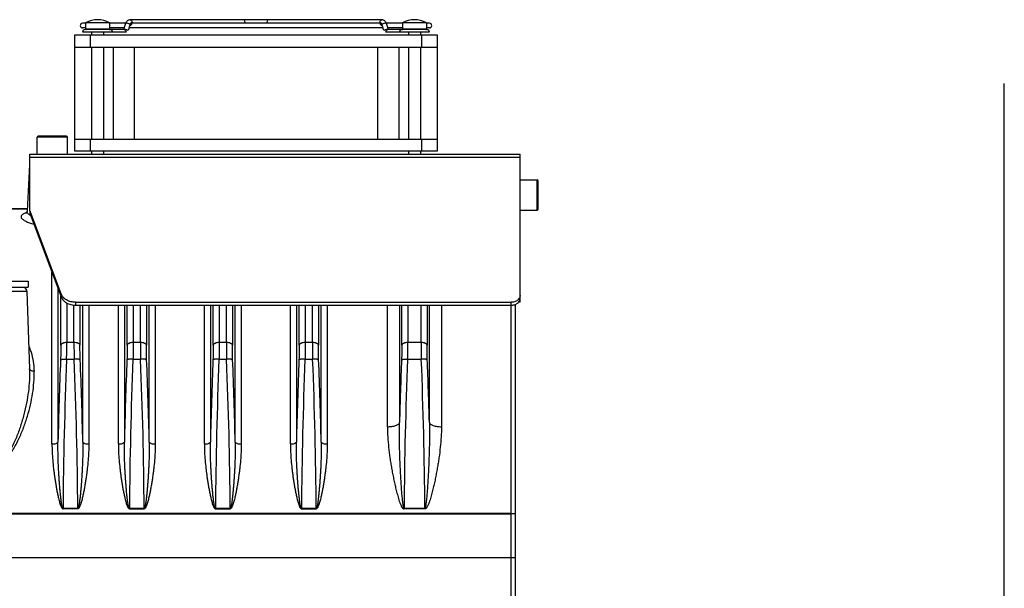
# Model space of a CAD drawing. Extents: x -849 to 1181, y 8 to 1248.
# Tile 35 of 35: x 855 to 1181, y 666 to 854. Entities that reach past the tile are written whole.
import ezdxf

# ---------------------------------------------------------------- set-up
doc = ezdxf.new("R2010")
doc.units = 0
doc.header["$LTSCALE"] = 65.395
doc.layers.get('0').update_dxf_attribs({"linetype": 'CONTINUOUS'})

msp = doc.modelspace()

# ---------------------------------------------------------------- linework, layer by layer
at = {"color": 6, "linetype": 'CONTINUOUS'}
for p, q in [((876.55, 852.89), (875.55, 852.89)), ((876.55, 853.09), (876.55, 851.04)), ((884.55, 853.09), (876.55, 853.09)), ((884.55, 853.09), (884.55, 851.04)), ((889.85, 852.89), (884.55, 852.89)), ((889.83, 852.85), (889.17, 850.84)), ((974.77, 854.04), (891.33, 854.04)), ((974.16, 852.89), (891.94, 852.89)), ((981.55, 852.89), (976.25, 852.89)), ((976.93, 850.84), (976.26, 852.85)), ((989.55, 853.09), (981.55, 853.09)), ((981.55, 853.09), (981.55, 851.04)), ((989.55, 853.09), (989.55, 851.04)), ((990.55, 852.89), (989.55, 852.89)), ((873.05, 810.54), (873.05, 849.04)), ((873.05, 849.04), (993.05, 849.04)), ((876.55, 851.39), (875.55, 851.39)), ((884.65, 850.84), (876.45, 850.84)), ((878.55, 849.94), (878.55, 849.04)), ((882.55, 849.94), (882.55, 849.04)), ((889.35, 851.39), (884.55, 851.39)), ((889.37, 850.84), (884.65, 850.84)), ((975.16, 851.39), (890.94, 851.39)), ((981.45, 850.84), (976.73, 850.84)), ((981.55, 851.39), (976.75, 851.39)), ((989.64, 850.84), (981.45, 850.84)), ((983.55, 849.94), (983.55, 849.04)), ((987.55, 849.94), (987.55, 849.04)), ((990.55, 851.39), (989.55, 851.39)), ((993.05, 849.04), (993.05, 810.54)), ((873.05, 845.04), (993.05, 845.04)), ((878.55, 845.04), (878.55, 814.54)), ((882.55, 845.04), (882.55, 814.54)), ((885.67, 845.04), (885.67, 814.54)), ((892.8, 814.54), (892.8, 845.04)), ((973.3, 845.04), (973.3, 814.54)), ((980.42, 845.04), (980.42, 814.54)), ((983.55, 845.04), (983.55, 814.54)), ((987.55, 845.04), (987.55, 814.54)), ((860.55, 809.54), (860.55, 815.24)), ((861.4, 815.54), (861.38, 815.54)), ((870.55, 809.54), (870.55, 815.24)), ((873.05, 814.54), (993.05, 814.54)), ((858.05, 790.73), (858.05, 809.54)), ((858.05, 809.54), (1020.55, 809.54)), ((878.55, 810.54), (878.55, 809.54)), ((882.55, 810.54), (882.55, 809.54)), ((983.55, 810.54), (983.55, 809.54)), ((987.55, 810.54), (987.55, 809.54)), ((1020.55, 761.85), (1020.55, 809.54)), ((858, 806.14), (857.19, 790.73)), ((1020.55, 801.04), (1026.25, 801.04)), ((845.33, 791.54), (857.24, 791.54)), ((868.48, 763.29), (858.24, 790.64)), ((858.24, 789.67), (868.48, 762.32)), ((1020.55, 791.04), (1026.25, 791.04)), ((857.12, 764.11), (858.01, 738.44)), ((873.29, 760.51), (1017.55, 760.51)), ((1020.55, 760.54), (1020.01, 760.54)), ((1020.55, 760.54), (1020.55, 761.8)), ((873.29, 759.55), (1017.55, 759.55)), ((1017.55, 690.63), (1017.55, 759.55)), ((1019.05, 548.24), (1019.05, 759.86)), ((1019.05, 690.49), (1017.55, 690.49)), ((1017.55, 661.63), (1017.55, 690.45)), ((834.05, 676.04), (1019.05, 676.04))]:
    msp.add_line(p, q, dxfattribs=at)
at = {"color": 2, "linetype": 'CONTINUOUS'}
for p, q in [((891.33, 852.56), (890.65, 850.52)), ((975.45, 850.52), (974.77, 852.56)), ((890.01, 849.94), (875.55, 849.94)), ((889.48, 850.83), (889.5, 850.9)), ((990.55, 849.94), (976.09, 849.94)), ((976.6, 850.9), (976.62, 850.83)), ((993.05, 810.54), (873.05, 810.54)), ((1017.55, 690.63), (846.9, 690.63)), ((848.55, 690.45), (1017.55, 690.45)), ((1017.55, 690.45), (1017.55, 690.63))]:
    msp.add_line(p, q, dxfattribs=at)
at = {"color": 9, "linetype": 'CONTINUOUS'}
for p, q in [((876.55, 851.04), (884.55, 851.04)), ((878.05, 849.04), (878.05, 845.04)), ((981.55, 851.04), (989.55, 851.04)), ((988.05, 845.04), (988.05, 849.04)), ((870.55, 815.24), (860.55, 815.24)), ((861.38, 815.54), (860.85, 815.54)), ((870.25, 815.54), (861.4, 815.54)), ((878.05, 814.54), (878.05, 810.54)), ((988.05, 810.54), (988.05, 814.54)), ((858.05, 806.14), (858, 806.14)), ((1020.55, 808.47), (858.05, 808.47)), ((1026.25, 791.04), (1026.25, 801.04)), ((1026.55, 791.34), (1026.55, 800.74)), ((845.41, 791.47), (857.23, 791.47)), ((858.24, 790.64), (858.24, 789.67)), ((865.44, 713.62), (865.44, 770.45)), ((857.12, 764.11), (836.98, 764.11)), ((867.43, 765.13), (867.43, 714.21)), ((868.39, 746.32), (868.39, 762.57)), ((868.48, 762.32), (868.48, 763.29)), ((870.38, 760.26), (870.38, 747.32)), ((873.29, 760.51), (873.29, 759.55)), ((1017.55, 759.55), (1017.55, 760.51)), ((872.72, 747.32), (872.72, 759.57)), ((874.71, 759.55), (874.71, 746.32)), ((875.67, 714.21), (875.67, 759.55)), ((877.66, 759.55), (877.66, 713.62)), ((887.44, 713.62), (887.44, 759.55)), ((889.43, 759.55), (889.43, 714.21)), ((890.39, 746.32), (890.39, 759.55)), ((892.38, 759.55), (892.38, 747.32)), ((894.72, 747.32), (894.72, 759.55)), ((896.71, 759.55), (896.71, 746.32)), ((897.67, 714.21), (897.67, 759.55)), ((899.66, 759.55), (899.66, 713.62)), ((915.94, 713.62), (915.94, 759.55)), ((917.93, 759.55), (917.93, 714.21)), ((918.89, 746.32), (918.89, 759.55)), ((920.88, 759.55), (920.88, 747.32)), ((923.22, 747.32), (923.22, 759.55)), ((925.21, 759.55), (925.21, 746.32)), ((926.17, 714.21), (926.17, 759.55)), ((928.16, 759.55), (928.16, 713.62)), ((944.44, 713.62), (944.44, 759.55)), ((946.43, 759.55), (946.43, 714.21)), ((947.39, 746.32), (947.39, 759.55)), ((949.38, 759.55), (949.38, 747.32)), ((951.72, 747.32), (951.72, 759.55)), ((953.71, 759.55), (953.71, 746.32)), ((954.67, 714.21), (954.67, 759.55)), ((956.66, 759.55), (956.66, 713.62)), ((976.61, 719.33), (976.61, 759.55)), ((980.59, 759.55), (980.59, 720.69)), ((981.39, 746.32), (981.39, 759.55)), ((983.38, 759.55), (983.38, 747.32)), ((987.72, 747.32), (987.72, 759.55)), ((989.71, 759.55), (989.71, 746.32)), ((990.51, 720.69), (990.51, 759.55)), ((994.49, 759.55), (994.49, 719.33)), ((870.38, 747.32), (872.72, 747.32)), ((892.38, 747.32), (894.72, 747.32)), ((920.88, 747.32), (923.22, 747.32)), ((949.38, 747.32), (951.72, 747.32)), ((983.38, 747.32), (987.72, 747.32)), ((872.81, 741.63), (870.28, 741.63)), ((894.81, 741.63), (892.28, 741.63)), ((923.31, 741.63), (920.78, 741.63)), ((951.81, 741.63), (949.28, 741.63)), ((987.81, 741.63), (983.28, 741.63)), ((869.1, 692.31), (874, 692.31)), ((869.1, 692.31), (869.1, 692.17)), ((873.99, 692.17), (869.1, 692.17)), ((873.99, 692.31), (873.99, 692.17)), ((891.1, 692.31), (896, 692.31)), ((891.1, 692.17), (891.1, 692.31)), ((891.1, 692.17), (895.99, 692.17)), ((895.99, 692.17), (895.99, 692.31)), ((919.6, 692.31), (924.5, 692.31)), ((919.6, 692.17), (919.6, 692.31)), ((919.6, 692.17), (924.49, 692.17)), ((924.49, 692.17), (924.49, 692.31)), ((948.1, 692.31), (953, 692.31)), ((948.1, 692.17), (948.1, 692.31)), ((948.1, 692.17), (952.99, 692.17)), ((952.99, 692.17), (952.99, 692.31)), ((982.1, 692.38), (989, 692.38)), ((982.11, 692.38), (982.11, 692.1)), ((988.99, 692.1), (982.11, 692.1)), ((988.99, 692.1), (988.99, 692.38))]:
    msp.add_line(p, q, dxfattribs=at)
at = {"color": 7, "linetype": 'CONTINUOUS'}
for p, q in [((1181, 8), (1181, 833)), ((711.55, 767.54), (857.55, 767.54)), ((857.55, 767.54), (857.55, 765.54)), ((831.05, 765.54), (857.55, 765.54))]:
    msp.add_line(p, q, dxfattribs=at)
at = {"color": 6, "linetype": 'CONTINUOUS'}
msp.add_lwpolyline([(857.19, 790.73), (857.19, 790.64), (857.17, 790.53), (857.14, 790.42), (857.11, 790.32), (857.07, 790.24), (857.03, 790.16), (856.99, 790.1), (856.96, 790.05), (856.92, 790.01), (856.9, 789.97), (856.87, 789.95), (856.85, 789.93), (856.84, 789.92), (856.84, 789.92)], dxfattribs=at)
for centre, radius, start, end in [((875.55, 852.14), 0.75, 90, 270), ((880.55, 845.59), 8.5, 61.9275, 118.0725), ((985.55, 845.59), 8.5, 61.9275, 118.0725), ((990.55, 852.14), 0.75, 270, 90), ((876.45, 849.94), 0.9, 90, 180), ((876.75, 851.04), 0.2, 180, 270), ((884.35, 851.04), 0.2, 270, 360), ((884.65, 849.94), 0.9, 0, 90), ((981.45, 849.94), 0.9, 90, 180), ((981.75, 851.04), 0.2, 180, 270), ((989.35, 851.04), 0.2, 270, 360), ((989.65, 849.94), 0.9, 0, 90), ((860.85, 815.24), 0.3, 90, 180), ((870.25, 815.24), 0.3, 0, 90), ((860, 806.04), 2, 167.2491, 177), ((1026.25, 800.74), 0.3, 0, 90), ((1026.25, 791.34), 0.3, 270, 360), ((855.12, 764.04), 2, 2, 48.6041)]:
    msp.add_arc(centre, radius, start, end, dxfattribs=at)
at = {"color": 2, "linetype": 'CONTINUOUS'}
for centre, start, end in [((891.33, 852.7), 256.4192, 269.9283), ((974.77, 852.7), 270.0717, 283.5808)]:
    msp.add_arc(centre, 0.458, start, end, dxfattribs=at)
at = {"color": 9, "linetype": 'CONTINUOUS'}
for centre, radius, start, end in [((928.2, 853.14), 1.24, 348.4805, 0.0748), ((937.9, 853.14), 1.24, 179.9252, 191.5195), ((2472.91, 677.66), 1605.9, 177.719, 178.6959), ((2356.1, 681.35), 1487.04, 177.67682, 179.57761), ((-603.76, 681.55), 1477.79, 0.41709, 2.32979), ((-729.83, 677.66), 1605.91, 1.30412, 2.281), ((2494.91, 677.66), 1605.9, 177.719, 178.6959), ((2371.7, 681.52), 1480.64, 177.67351, 179.58253), ((-585.69, 681.49), 1481.72, 0.41817, 2.3258), ((-707.81, 677.66), 1605.9, 1.30411, 2.281), ((2523.41, 677.66), 1605.89, 177.71899, 178.6959), ((2399.54, 681.54), 1479.98, 177.67309, 179.58296), ((-556.63, 681.51), 1481.16, 0.41781, 2.32616), ((-679.31, 677.66), 1605.89, 1.3041, 2.28101), ((2551.91, 677.66), 1605.89, 177.71899, 178.6959), ((2428.3, 681.53), 1480.24, 177.67326, 179.58279), ((-528.45, 681.5), 1481.49, 0.41802, 2.32595), ((-650.81, 677.66), 1605.89, 1.30411, 2.281), ((2631.71, 676.06), 1651.72, 177.7268, 178.45169), ((2469.39, 681.34), 1487.33, 177.67694, 179.57472), ((-489.03, 681.54), 1478.07, 0.41999, 2.32966), ((-660.61, 676.06), 1651.72, 1.54832, 2.2732)]:
    msp.add_arc(centre, radius, start, end, dxfattribs=at)
at = {"color": 6, "linetype": 'CONTINUOUS'}
for points, knots in [([(891.33, 854.04), (891.16, 854.04), (890.82, 853.98), (890.38, 853.72), (890.04, 853.33), (889.89, 853.01), (889.83, 852.85)], [0, 0, 0, 0, 0.246725, 0.494216, 0.744499, 1, 1, 1, 1]), ([(976.26, 852.85), (976.21, 853.01), (976.06, 853.33), (975.72, 853.72), (975.27, 853.98), (974.94, 854.04), (974.77, 854.04)], [0, 0, 0, 0, 0.255502, 0.505783, 0.753272, 1, 1, 1, 1]), ([(858.24, 790.64), (858.18, 790.81), (858.08, 791.15), (858.05, 791.51), (858.05, 791.69)], [0, 0, 0, 0, 0.50332, 1, 1, 1, 1]), ([(858.05, 790.73), (858.05, 790.55), (858.08, 790.19), (858.18, 789.84), (858.24, 789.67)], [0, 0, 0, 0, 0.49668, 1, 1, 1, 1]), ([(873.29, 760.51), (872.75, 760.51), (871.7, 760.64), (870.28, 761.2), (869.3, 761.96), (868.75, 762.69), (868.56, 763.09), (868.48, 763.29)], [0, 0, 0, 0, 0.272382, 0.533676, 0.776213, 0.890267, 1, 1, 1, 1]), ([(868.48, 762.32), (868.56, 762.12), (868.75, 761.73), (869.3, 761), (870.28, 760.24), (871.7, 759.68), (872.75, 759.55), (873.29, 759.55)], [0, 0, 0, 0, 0.109733, 0.223787, 0.466324, 0.727618, 1, 1, 1, 1]), ([(1020.55, 762.81), (1020.55, 762.66), (1020.51, 762.35), (1020.33, 761.92), (1020.05, 761.52), (1019.67, 761.17), (1019.22, 760.88), (1018.52, 760.6), (1017.94, 760.51), (1017.55, 760.51)], [0, 0, 0, 0, 0.10842, 0.219634, 0.335834, 0.458245, 0.58704, 0.721464, 1, 1, 1, 1]), ([(1017.55, 759.55), (1017.94, 759.55), (1018.52, 759.63), (1019.22, 759.92), (1019.67, 760.2), (1020.05, 760.55), (1020.33, 760.95), (1020.51, 761.39), (1020.55, 761.7), (1020.55, 761.85)], [0, 0, 0, 0, 0.278536, 0.41296, 0.541756, 0.664166, 0.780367, 0.89158, 1, 1, 1, 1])]:
    msp.add_open_spline(points, degree=3, knots=knots, dxfattribs=at)
at = {"color": 9, "linetype": 'CONTINUOUS'}
for points, knots in [([(890.11, 852.95), (890.08, 852.95), (890.01, 852.94), (889.93, 852.93), (889.87, 852.9), (889.84, 852.86), (889.83, 852.85)], [0, 0, 0, 0, 0.344833, 0.621613, 0.833319, 1, 1, 1, 1]), ([(891.33, 852.56), (891.24, 852.62), (891.05, 852.72), (890.74, 852.84), (890.42, 852.92), (890.21, 852.95), (890.11, 852.95)], [0, 0, 0, 0, 0.238347, 0.509106, 0.775068, 1, 1, 1, 1]), ([(891.33, 854.04), (891.41, 854.04), (891.59, 853.99), (891.8, 853.78), (891.94, 853.48), (891.97, 853.26), (891.97, 853.14)], [0, 0, 0, 0, 0.209467, 0.444656, 0.71203, 1, 1, 1, 1]), ([(929.44, 853.14), (929.44, 853.26), (929.41, 853.48), (929.28, 853.78), (929.1, 853.95), (928.93, 854.03), (928.85, 854.04), (928.81, 854.04)], [0, 0, 0, 0, 0.28743, 0.554303, 0.789051, 0.896407, 1, 1, 1, 1]), ([(937.29, 854.04), (937.25, 854.04), (937.16, 854.03), (937, 853.95), (936.82, 853.78), (936.69, 853.48), (936.65, 853.26), (936.65, 853.14)], [0, 0, 0, 0, 0.103593, 0.210949, 0.445697, 0.71257, 1, 1, 1, 1]), ([(974.13, 853.14), (974.13, 853.26), (974.16, 853.48), (974.29, 853.78), (974.5, 853.99), (974.68, 854.04), (974.77, 854.04)], [0, 0, 0, 0, 0.28797, 0.555344, 0.790533, 1, 1, 1, 1]), ([(975.98, 852.95), (975.89, 852.95), (975.68, 852.92), (975.36, 852.84), (975.05, 852.72), (974.86, 852.62), (974.77, 852.56)], [0, 0, 0, 0, 0.224932, 0.490894, 0.761653, 1, 1, 1, 1]), ([(976.26, 852.85), (976.26, 852.86), (976.23, 852.9), (976.17, 852.93), (976.08, 852.94), (976.02, 852.95), (975.98, 852.95)], [0, 0, 0, 0, 0.166681, 0.378387, 0.655167, 1, 1, 1, 1]), ([(857.04, 790.18), (856.86, 790.13), (856.53, 790.02), (856.07, 789.84), (855.71, 789.63), (855.44, 789.42), (855.26, 789.18), (855.18, 788.92), (855.21, 788.65), (855.35, 788.38), (855.57, 788.12), (855.88, 787.86), (856.28, 787.59), (856.77, 787.34), (857.33, 787.09), (858.23, 786.76), (858.95, 786.56), (859.45, 786.44)], [0, 0, 0, 0, 0.074898, 0.139663, 0.194463, 0.240053, 0.278149, 0.311883, 0.345679, 0.383829, 0.42921, 0.483314, 0.546768, 0.619697, 0.70193, 0.793097, 1, 1, 1, 1]), ([(858.43, 789.17), (858.24, 789.28), (857.9, 789.52), (857.5, 789.91), (857.24, 790.31), (857.19, 790.6), (857.19, 790.73)], [0, 0, 0, 0, 0.324002, 0.593116, 0.813227, 1, 1, 1, 1]), ([(868.39, 746.32), (868.4, 746.39), (868.44, 746.52), (868.58, 746.71), (868.78, 746.89), (869.14, 747.1), (869.68, 747.27), (870.15, 747.32), (870.38, 747.32)], [0, 0, 0, 0, 0.082358, 0.177141, 0.287961, 0.415065, 0.703712, 1, 1, 1, 1]), ([(870.28, 741.63), (870.31, 742.61), (870.36, 744.51), (870.38, 746.41), (870.38, 747.32)], [0, 0, 0, 0, 0.521234, 1, 1, 1, 1]), ([(872.72, 747.32), (872.72, 746.41), (872.74, 744.51), (872.78, 742.61), (872.82, 741.63)], [0, 0, 0, 0, 0.478766, 1, 1, 1, 1]), ([(872.72, 747.32), (872.95, 747.32), (873.42, 747.27), (873.96, 747.1), (874.32, 746.89), (874.52, 746.71), (874.65, 746.52), (874.7, 746.39), (874.71, 746.32)], [0, 0, 0, 0, 0.296288, 0.584935, 0.712039, 0.822859, 0.917642, 1, 1, 1, 1]), ([(890.39, 746.32), (890.4, 746.39), (890.44, 746.52), (890.58, 746.71), (890.78, 746.89), (891.14, 747.1), (891.68, 747.27), (892.15, 747.32), (892.38, 747.32)], [0, 0, 0, 0, 0.082358, 0.177141, 0.287961, 0.415065, 0.703712, 1, 1, 1, 1]), ([(892.38, 747.32), (892.38, 746.41), (892.36, 744.51), (892.31, 742.61), (892.28, 741.63)], [0, 0, 0, 0, 0.478766, 1, 1, 1, 1]), ([(894.72, 747.32), (894.95, 747.32), (895.42, 747.27), (895.96, 747.1), (896.32, 746.89), (896.52, 746.71), (896.65, 746.52), (896.7, 746.39), (896.71, 746.32)], [0, 0, 0, 0, 0.296288, 0.584935, 0.712039, 0.822859, 0.917642, 1, 1, 1, 1]), ([(894.72, 747.32), (894.72, 746.41), (894.74, 744.51), (894.78, 742.61), (894.82, 741.63)], [0, 0, 0, 0, 0.478766, 1, 1, 1, 1]), ([(918.89, 746.32), (918.9, 746.39), (918.94, 746.52), (919.08, 746.71), (919.28, 746.89), (919.64, 747.1), (920.18, 747.27), (920.65, 747.32), (920.88, 747.32)], [0, 0, 0, 0, 0.082358, 0.177141, 0.287961, 0.415065, 0.703712, 1, 1, 1, 1]), ([(920.88, 747.32), (920.88, 746.41), (920.86, 744.51), (920.81, 742.61), (920.78, 741.63)], [0, 0, 0, 0, 0.478766, 1, 1, 1, 1]), ([(923.22, 747.32), (923.45, 747.32), (923.92, 747.27), (924.46, 747.1), (924.82, 746.89), (925.02, 746.71), (925.15, 746.52), (925.2, 746.39), (925.21, 746.32)], [0, 0, 0, 0, 0.296288, 0.584935, 0.712039, 0.822859, 0.917642, 1, 1, 1, 1]), ([(923.22, 747.32), (923.22, 746.41), (923.24, 744.51), (923.28, 742.61), (923.32, 741.63)], [0, 0, 0, 0, 0.478766, 1, 1, 1, 1]), ([(947.39, 746.32), (947.4, 746.39), (947.44, 746.52), (947.58, 746.71), (947.78, 746.89), (948.14, 747.1), (948.68, 747.27), (949.15, 747.32), (949.38, 747.32)], [0, 0, 0, 0, 0.082358, 0.177141, 0.287961, 0.415065, 0.703712, 1, 1, 1, 1]), ([(949.38, 747.32), (949.38, 746.41), (949.36, 744.51), (949.31, 742.61), (949.28, 741.63)], [0, 0, 0, 0, 0.478766, 1, 1, 1, 1]), ([(951.72, 747.32), (951.95, 747.32), (952.42, 747.27), (952.96, 747.1), (953.32, 746.89), (953.52, 746.71), (953.65, 746.52), (953.7, 746.39), (953.71, 746.32)], [0, 0, 0, 0, 0.296288, 0.584935, 0.712039, 0.822859, 0.917642, 1, 1, 1, 1]), ([(951.72, 747.32), (951.72, 746.41), (951.74, 744.51), (951.78, 742.61), (951.82, 741.63)], [0, 0, 0, 0, 0.478766, 1, 1, 1, 1]), ([(981.39, 746.32), (981.4, 746.39), (981.44, 746.52), (981.58, 746.71), (981.78, 746.89), (982.14, 747.1), (982.68, 747.27), (983.15, 747.32), (983.38, 747.32)], [0, 0, 0, 0, 0.082358, 0.177141, 0.287961, 0.415065, 0.703712, 1, 1, 1, 1]), ([(983.28, 741.63), (983.31, 742.61), (983.36, 744.51), (983.38, 746.41), (983.38, 747.32)], [0, 0, 0, 0, 0.521234, 1, 1, 1, 1]), ([(987.72, 747.32), (987.95, 747.32), (988.42, 747.27), (988.96, 747.1), (989.32, 746.89), (989.52, 746.71), (989.65, 746.52), (989.7, 746.39), (989.71, 746.32)], [0, 0, 0, 0, 0.296288, 0.584935, 0.712039, 0.822859, 0.917642, 1, 1, 1, 1]), ([(987.72, 747.32), (987.72, 746.41), (987.74, 744.51), (987.78, 742.61), (987.82, 741.63)], [0, 0, 0, 0, 0.478766, 1, 1, 1, 1]), ([(857.75, 746.03), (858.04, 745.39), (858.66, 743.72), (859.29, 740.93), (859.47, 738.78), (859.51, 737.7)], [0, 0, 0, 0, 0.247705, 0.620969, 1, 1, 1, 1]), ([(868.39, 746.32), (868.39, 745.57), (868.37, 743.98), (868.32, 742.4), (868.29, 741.58)], [0, 0, 0, 0, 0.478773, 1, 1, 1, 1]), ([(874.81, 741.58), (874.78, 742.4), (874.73, 743.98), (874.71, 745.57), (874.71, 746.32)], [0, 0, 0, 0, 0.521206, 1, 1, 1, 1]), ([(890.39, 746.32), (890.39, 745.57), (890.37, 743.98), (890.32, 742.4), (890.29, 741.58)], [0, 0, 0, 0, 0.478792, 1, 1, 1, 1]), ([(896.81, 741.57), (896.78, 742.4), (896.73, 743.98), (896.71, 745.57), (896.71, 746.32)], [0, 0, 0, 0, 0.521206, 1, 1, 1, 1]), ([(918.89, 746.32), (918.89, 745.57), (918.87, 743.98), (918.82, 742.4), (918.79, 741.58)], [0, 0, 0, 0, 0.478792, 1, 1, 1, 1]), ([(925.31, 741.58), (925.28, 742.4), (925.23, 743.98), (925.21, 745.57), (925.21, 746.32)], [0, 0, 0, 0, 0.521206, 1, 1, 1, 1]), ([(947.39, 746.32), (947.39, 745.57), (947.37, 743.98), (947.32, 742.4), (947.29, 741.58)], [0, 0, 0, 0, 0.478792, 1, 1, 1, 1]), ([(953.81, 741.57), (953.78, 742.4), (953.73, 743.98), (953.71, 745.57), (953.71, 746.32)], [0, 0, 0, 0, 0.521206, 1, 1, 1, 1]), ([(981.39, 746.32), (981.39, 745.57), (981.37, 743.98), (981.32, 742.4), (981.29, 741.58)], [0, 0, 0, 0, 0.478773, 1, 1, 1, 1]), ([(989.81, 741.58), (989.78, 742.4), (989.73, 743.98), (989.71, 745.57), (989.71, 746.32)], [0, 0, 0, 0, 0.521206, 1, 1, 1, 1]), ([(868.29, 741.58), (868.29, 741.58), (868.31, 741.59), (868.35, 741.6), (868.4, 741.61), (868.51, 741.62), (868.69, 741.63), (868.94, 741.64), (869.25, 741.65), (869.58, 741.64), (869.93, 741.64), (870.17, 741.63), (870.28, 741.63)], [0, 0, 0, 0, 0.01187, 0.031103, 0.058371, 0.094127, 0.191672, 0.321246, 0.476489, 0.648144, 0.825726, 1, 1, 1, 1]), ([(874.81, 741.58), (874.8, 741.58), (874.78, 741.59), (874.75, 741.6), (874.69, 741.61), (874.59, 741.62), (874.41, 741.63), (874.16, 741.64), (873.85, 741.65), (873.52, 741.64), (873.17, 741.64), (872.93, 741.63), (872.82, 741.63)], [0, 0, 0, 0, 0.011868, 0.031093, 0.058347, 0.094085, 0.191579, 0.321096, 0.476301, 0.64796, 0.825604, 1, 1, 1, 1]), ([(892.28, 741.63), (892.16, 741.63), (891.93, 741.64), (891.58, 741.64), (891.24, 741.65), (890.94, 741.64), (890.69, 741.63), (890.51, 741.62), (890.4, 741.61), (890.35, 741.6), (890.31, 741.59), (890.29, 741.58), (890.29, 741.58)], [0, 0, 0, 0, 0.174396, 0.35204, 0.523699, 0.678904, 0.808421, 0.905915, 0.941653, 0.968907, 0.988132, 1, 1, 1, 1]), ([(896.81, 741.58), (896.8, 741.58), (896.78, 741.59), (896.75, 741.6), (896.69, 741.61), (896.59, 741.62), (896.41, 741.63), (896.16, 741.64), (895.85, 741.65), (895.52, 741.64), (895.17, 741.64), (894.93, 741.63), (894.82, 741.63)], [0, 0, 0, 0, 0.011868, 0.031093, 0.058347, 0.094085, 0.191579, 0.321096, 0.476301, 0.64796, 0.825604, 1, 1, 1, 1]), ([(920.78, 741.63), (920.66, 741.63), (920.43, 741.64), (920.08, 741.64), (919.74, 741.65), (919.44, 741.64), (919.19, 741.63), (919.01, 741.62), (918.9, 741.61), (918.85, 741.6), (918.81, 741.59), (918.79, 741.58), (918.79, 741.58)], [0, 0, 0, 0, 0.174396, 0.35204, 0.523699, 0.678904, 0.808421, 0.905915, 0.941653, 0.968907, 0.988132, 1, 1, 1, 1]), ([(925.31, 741.58), (925.3, 741.58), (925.28, 741.59), (925.25, 741.6), (925.19, 741.61), (925.09, 741.62), (924.91, 741.63), (924.66, 741.64), (924.35, 741.65), (924.02, 741.64), (923.67, 741.64), (923.43, 741.63), (923.32, 741.63)], [0, 0, 0, 0, 0.011868, 0.031093, 0.058347, 0.094085, 0.191579, 0.321096, 0.476301, 0.64796, 0.825604, 1, 1, 1, 1]), ([(949.28, 741.63), (949.16, 741.63), (948.93, 741.64), (948.58, 741.64), (948.24, 741.65), (947.94, 741.64), (947.69, 741.63), (947.51, 741.62), (947.4, 741.61), (947.35, 741.6), (947.31, 741.59), (947.29, 741.58), (947.29, 741.58)], [0, 0, 0, 0, 0.174396, 0.35204, 0.523699, 0.678904, 0.808421, 0.905915, 0.941653, 0.968907, 0.988132, 1, 1, 1, 1]), ([(953.81, 741.58), (953.8, 741.58), (953.78, 741.59), (953.75, 741.6), (953.69, 741.61), (953.59, 741.62), (953.41, 741.63), (953.16, 741.64), (952.85, 741.65), (952.52, 741.64), (952.17, 741.64), (951.93, 741.63), (951.82, 741.63)], [0, 0, 0, 0, 0.011868, 0.031093, 0.058347, 0.094085, 0.191579, 0.321096, 0.476301, 0.64796, 0.825604, 1, 1, 1, 1]), ([(981.29, 741.58), (981.29, 741.58), (981.31, 741.59), (981.35, 741.6), (981.4, 741.61), (981.51, 741.62), (981.69, 741.63), (981.94, 741.64), (982.25, 741.65), (982.58, 741.64), (982.93, 741.64), (983.17, 741.63), (983.28, 741.63)], [0, 0, 0, 0, 0.011869, 0.0311, 0.058367, 0.094123, 0.191666, 0.321239, 0.476483, 0.64814, 0.825724, 1, 1, 1, 1]), ([(989.81, 741.58), (989.8, 741.58), (989.78, 741.59), (989.75, 741.6), (989.69, 741.61), (989.59, 741.62), (989.41, 741.63), (989.16, 741.64), (988.85, 741.65), (988.52, 741.64), (988.17, 741.64), (987.93, 741.63), (987.82, 741.63)], [0, 0, 0, 0, 0.011868, 0.031093, 0.058347, 0.094085, 0.191579, 0.321096, 0.476301, 0.64796, 0.825604, 1, 1, 1, 1]), ([(858.01, 738.44), (858.06, 737.21), (858.02, 734.7), (857.65, 730.94), (857.03, 727.14), (856.16, 723.33), (855.24, 720.16), (854.37, 717.65), (853.65, 715.78), (852.84, 713.93), (851.92, 712.13), (851.03, 710.7), (850.21, 709.63), (849.75, 709.14), (849.5, 708.91)], [0, 0, 0, 0, 0.118512, 0.239376, 0.362412, 0.487384, 0.614028, 0.677893, 0.742057, 0.806464, 0.871031, 0.935619, 0.967863, 1, 1, 1, 1]), ([(849.81, 708.55), (850.08, 708.77), (850.59, 709.24), (851.51, 710.28), (852.51, 711.69), (853.55, 713.46), (854.77, 715.88), (856.06, 718.98), (857.33, 722.74), (858.34, 726.52), (859.07, 730.28), (859.5, 734), (859.55, 736.48), (859.51, 737.7)], [0, 0, 0, 0, 0.033345, 0.066523, 0.132427, 0.197846, 0.2628, 0.391276, 0.51777, 0.64208, 0.763993, 0.883327, 1, 1, 1, 1]), ([(859.51, 737.7), (859.3, 737.69), (858.92, 737.72), (858.48, 737.87), (858.22, 738.05), (858.1, 738.18), (858.03, 738.31), (858.01, 738.4), (858.01, 738.44)], [0, 0, 0, 0, 0.343004, 0.638794, 0.755734, 0.851944, 0.931504, 1, 1, 1, 1]), ([(976.61, 719.33), (977.07, 719.33), (977.77, 719.38), (978.67, 719.54), (979.29, 719.7), (979.8, 719.91), (980.2, 720.15), (980.47, 720.4), (980.57, 720.6), (980.59, 720.69)], [0, 0, 0, 0, 0.318822, 0.476556, 0.62248, 0.749686, 0.854133, 0.935935, 1, 1, 1, 1]), ([(976.61, 719.33), (976.61, 718.2), (976.68, 715.91), (976.97, 712.48), (977.33, 709.61), (977.68, 707.3), (977.97, 705.56), (978.29, 703.82), (978.64, 702.08), (979.02, 700.34), (979.42, 698.6), (979.8, 697.15), (980.12, 696), (980.38, 695.14), (980.62, 694.42), (980.83, 693.86), (981, 693.44), (981.19, 693.03), (981.37, 692.7), (981.55, 692.46), (981.7, 692.29), (981.88, 692.15), (982.03, 692.1), (982.11, 692.1)], [0, 0, 0, 0, 0.120903, 0.243235, 0.366874, 0.429143, 0.491686, 0.554487, 0.617527, 0.680791, 0.744263, 0.807926, 0.839826, 0.87177, 0.903757, 0.919768, 0.93579, 0.951825, 0.967872, 0.975907, 0.983948, 0.991988, 1, 1, 1, 1]), ([(982.1, 692.38), (982.08, 692.38), (982.05, 692.41), (982, 692.49), (981.95, 692.63), (981.9, 692.82), (981.86, 693.02), (981.82, 693.23), (981.78, 693.51), (981.73, 693.87), (981.67, 694.31), (981.63, 694.75), (981.58, 695.19), (981.52, 695.78), (981.45, 696.52), (981.38, 697.42), (981.31, 698.32), (981.25, 699.21), (981.18, 700.11), (981.11, 701.31), (981.02, 702.81), (980.92, 704.6), (980.83, 706.4), (980.76, 708.2), (980.69, 709.99), (980.64, 711.78), (980.59, 714.17), (980.55, 717.13), (980.57, 719.51), (980.59, 720.69)], [0, 0, 0, 0, 0.001781, 0.004227, 0.010384, 0.017311, 0.024577, 0.032024, 0.039588, 0.054917, 0.070411, 0.086006, 0.101666, 0.117373, 0.148879, 0.180463, 0.212094, 0.243754, 0.27543, 0.307114, 0.370485, 0.433832, 0.497133, 0.560371, 0.623531, 0.6866, 0.749562, 0.875104, 1, 1, 1, 1]), ([(994.49, 719.33), (994.49, 718.2), (994.42, 715.91), (994.13, 712.48), (993.77, 709.61), (993.42, 707.3), (993.13, 705.56), (992.8, 703.82), (992.46, 702.08), (992.08, 700.34), (991.67, 698.6), (991.3, 697.15), (990.98, 696), (990.72, 695.14), (990.48, 694.42), (990.27, 693.86), (990.1, 693.44), (989.91, 693.03), (989.72, 692.7), (989.55, 692.46), (989.4, 692.29), (989.22, 692.15), (989.07, 692.1), (988.99, 692.1)], [0, 0, 0, 0, 0.120903, 0.243235, 0.366874, 0.429143, 0.491686, 0.554487, 0.617527, 0.680791, 0.744263, 0.807926, 0.839826, 0.87177, 0.903757, 0.919768, 0.93579, 0.951825, 0.967872, 0.975907, 0.983948, 0.991988, 1, 1, 1, 1]), ([(990.51, 720.69), (990.53, 719.51), (990.54, 717.13), (990.51, 714.16), (990.46, 711.78), (990.4, 709.99), (990.34, 708.2), (990.26, 706.4), (990.18, 704.6), (990.08, 702.81), (989.99, 701.31), (989.91, 700.11), (989.85, 699.21), (989.79, 698.31), (989.72, 697.42), (989.64, 696.52), (989.58, 695.78), (989.52, 695.19), (989.47, 694.75), (989.42, 694.3), (989.37, 693.87), (989.32, 693.51), (989.27, 693.22), (989.24, 693.02), (989.19, 692.82), (989.15, 692.63), (989.1, 692.49), (989.05, 692.4), (989.01, 692.38), (989, 692.38)], [0, 0, 0, 0, 0.124899, 0.250443, 0.313406, 0.376476, 0.439637, 0.502875, 0.566177, 0.629525, 0.692896, 0.724581, 0.756258, 0.787918, 0.819549, 0.851134, 0.88264, 0.898347, 0.914008, 0.929602, 0.945097, 0.960425, 0.96799, 0.975436, 0.982702, 0.989628, 0.995781, 0.998224, 1, 1, 1, 1]), ([(990.51, 720.69), (990.53, 720.6), (990.63, 720.4), (990.9, 720.15), (991.3, 719.91), (991.81, 719.7), (992.42, 719.54), (993.32, 719.38), (994.02, 719.33), (994.49, 719.33)], [0, 0, 0, 0, 0.064065, 0.145867, 0.250313, 0.37752, 0.523444, 0.681178, 1, 1, 1, 1]), ([(865.44, 713.62), (865.67, 713.62), (866.13, 713.64), (866.67, 713.74), (867.03, 713.87), (867.23, 713.97), (867.37, 714.08), (867.42, 714.17), (867.43, 714.21)], [0, 0, 0, 0, 0.325286, 0.633041, 0.760537, 0.863443, 0.941459, 1, 1, 1, 1]), ([(865.44, 713.62), (865.44, 712.72), (865.48, 710.92), (865.66, 708.21), (865.89, 705.95), (866.11, 704.14), (866.3, 702.77), (866.5, 701.41), (866.72, 700.04), (866.97, 698.67), (867.24, 697.31), (867.48, 696.17), (867.7, 695.27), (867.88, 694.59), (868.07, 693.92), (868.26, 693.36), (868.44, 692.93), (868.56, 692.67), (868.69, 692.47), (868.8, 692.33), (868.93, 692.21), (869.05, 692.17), (869.1, 692.17)], [0, 0, 0, 0, 0.122179, 0.245316, 0.369338, 0.431657, 0.494167, 0.556858, 0.619719, 0.682742, 0.745916, 0.809233, 0.840944, 0.872688, 0.904465, 0.936275, 0.952197, 0.96813, 0.976105, 0.984087, 0.992066, 1, 1, 1, 1]), ([(869.1, 692.31), (869.06, 692.31), (869.01, 692.36), (868.97, 692.44), (868.93, 692.53), (868.88, 692.66), (868.82, 692.87), (868.76, 693.14), (868.7, 693.47), (868.64, 693.81), (868.59, 694.15), (868.54, 694.49), (868.48, 694.95), (868.41, 695.53), (868.33, 696.22), (868.26, 696.91), (868.19, 697.6), (868.12, 698.3), (868.04, 699.22), (867.95, 700.38), (867.85, 701.77), (867.75, 703.16), (867.67, 704.54), (867.58, 706.39), (867.48, 708.69), (867.42, 711.45), (867.42, 713.29), (867.43, 714.21)], [0, 0, 0, 0, 0.005185, 0.008405, 0.011848, 0.019047, 0.026486, 0.041702, 0.057144, 0.072704, 0.088334, 0.104012, 0.119721, 0.151204, 0.18274, 0.214307, 0.24589, 0.277482, 0.309075, 0.372251, 0.435393, 0.498483, 0.561509, 0.624461, 0.750097, 0.875309, 1, 1, 1, 1]), ([(877.66, 713.62), (877.66, 712.72), (877.61, 710.92), (877.43, 708.21), (877.21, 705.95), (876.99, 704.14), (876.8, 702.77), (876.6, 701.41), (876.37, 700.04), (876.13, 698.67), (875.86, 697.31), (875.61, 696.17), (875.4, 695.27), (875.22, 694.59), (875.03, 693.92), (874.84, 693.36), (874.66, 692.93), (874.53, 692.67), (874.41, 692.47), (874.3, 692.33), (874.17, 692.21), (874.05, 692.17), (873.99, 692.17)], [0, 0, 0, 0, 0.122179, 0.245316, 0.369338, 0.431657, 0.494167, 0.556857, 0.619719, 0.682742, 0.745916, 0.809233, 0.840944, 0.872688, 0.904465, 0.936275, 0.952197, 0.96813, 0.976105, 0.984087, 0.992066, 1, 1, 1, 1]), ([(875.67, 714.21), (875.68, 713.29), (875.67, 711.45), (875.61, 708.69), (875.52, 706.39), (875.43, 704.54), (875.34, 703.16), (875.25, 701.77), (875.15, 700.38), (875.05, 699.22), (874.97, 698.3), (874.91, 697.6), (874.84, 696.91), (874.77, 696.22), (874.69, 695.53), (874.62, 694.95), (874.56, 694.49), (874.51, 694.15), (874.46, 693.81), (874.4, 693.47), (874.34, 693.14), (874.27, 692.87), (874.21, 692.66), (874.17, 692.53), (874.13, 692.44), (874.08, 692.36), (874.03, 692.31), (874, 692.31)], [0, 0, 0, 0, 0.124693, 0.249907, 0.375544, 0.438496, 0.501523, 0.564614, 0.627757, 0.690933, 0.722527, 0.754119, 0.785703, 0.81727, 0.848806, 0.88029, 0.895999, 0.911677, 0.927307, 0.942867, 0.958309, 0.973525, 0.980964, 0.988162, 0.991604, 0.994822, 1, 1, 1, 1]), ([(875.67, 714.21), (875.68, 714.17), (875.73, 714.08), (875.86, 713.97), (876.06, 713.87), (876.43, 713.74), (876.97, 713.64), (877.42, 713.62), (877.66, 713.62)], [0, 0, 0, 0, 0.058541, 0.136557, 0.239463, 0.366959, 0.674714, 1, 1, 1, 1]), ([(887.44, 713.62), (887.67, 713.62), (888.13, 713.64), (888.67, 713.74), (889.03, 713.87), (889.23, 713.97), (889.37, 714.08), (889.42, 714.17), (889.43, 714.21)], [0, 0, 0, 0, 0.325286, 0.633041, 0.760537, 0.863443, 0.941459, 1, 1, 1, 1]), ([(887.44, 713.62), (887.44, 712.72), (887.48, 710.92), (887.66, 708.21), (887.89, 705.95), (888.11, 704.14), (888.3, 702.77), (888.5, 701.41), (888.72, 700.04), (888.97, 698.67), (889.24, 697.31), (889.48, 696.17), (889.7, 695.27), (889.88, 694.59), (890.07, 693.92), (890.26, 693.36), (890.44, 692.93), (890.56, 692.67), (890.69, 692.47), (890.8, 692.33), (890.93, 692.21), (891.05, 692.17), (891.1, 692.17)], [0, 0, 0, 0, 0.122179, 0.245316, 0.369338, 0.431657, 0.494167, 0.556857, 0.619719, 0.682742, 0.745916, 0.809233, 0.840944, 0.872688, 0.904465, 0.936275, 0.952197, 0.96813, 0.976105, 0.984087, 0.992066, 1, 1, 1, 1]), ([(891.1, 692.31), (891.06, 692.31), (891.01, 692.36), (890.97, 692.44), (890.93, 692.53), (890.88, 692.65), (890.82, 692.87), (890.76, 693.14), (890.7, 693.47), (890.64, 693.81), (890.59, 694.15), (890.54, 694.49), (890.48, 694.95), (890.41, 695.53), (890.33, 696.22), (890.26, 696.91), (890.19, 697.6), (890.12, 698.3), (890.04, 699.22), (889.95, 700.38), (889.85, 701.77), (889.75, 703.15), (889.67, 704.54), (889.58, 706.39), (889.48, 708.69), (889.42, 711.45), (889.42, 713.29), (889.43, 714.21)], [0, 0, 0, 0, 0.00517, 0.008386, 0.011827, 0.019024, 0.026462, 0.041677, 0.057119, 0.072679, 0.08831, 0.103988, 0.119697, 0.151181, 0.182718, 0.214285, 0.24587, 0.277462, 0.309056, 0.372234, 0.435377, 0.498469, 0.561497, 0.62445, 0.75009, 0.875305, 1, 1, 1, 1]), ([(899.66, 713.62), (899.66, 712.72), (899.61, 710.92), (899.43, 708.21), (899.21, 705.95), (898.99, 704.14), (898.8, 702.77), (898.6, 701.41), (898.37, 700.04), (898.13, 698.67), (897.86, 697.31), (897.61, 696.17), (897.4, 695.27), (897.22, 694.59), (897.03, 693.92), (896.84, 693.36), (896.66, 692.93), (896.53, 692.67), (896.41, 692.47), (896.3, 692.33), (896.17, 692.21), (896.05, 692.17), (895.99, 692.17)], [0, 0, 0, 0, 0.122179, 0.245316, 0.369338, 0.431657, 0.494167, 0.556858, 0.619719, 0.682742, 0.745916, 0.809233, 0.840944, 0.872688, 0.904465, 0.936275, 0.952197, 0.96813, 0.976105, 0.984087, 0.992066, 1, 1, 1, 1]), ([(897.67, 714.21), (897.68, 713.29), (897.67, 711.45), (897.61, 708.69), (897.52, 706.39), (897.43, 704.54), (897.34, 703.16), (897.25, 701.77), (897.15, 700.38), (897.05, 699.22), (896.97, 698.3), (896.91, 697.6), (896.84, 696.91), (896.77, 696.22), (896.69, 695.53), (896.62, 694.95), (896.56, 694.49), (896.51, 694.15), (896.46, 693.81), (896.4, 693.47), (896.34, 693.14), (896.27, 692.87), (896.21, 692.65), (896.17, 692.53), (896.13, 692.44), (896.08, 692.36), (896.03, 692.31), (896, 692.31)], [0, 0, 0, 0, 0.124694, 0.249909, 0.375548, 0.438501, 0.501529, 0.564621, 0.627764, 0.690941, 0.722536, 0.754128, 0.785712, 0.817279, 0.848816, 0.8803, 0.89601, 0.911687, 0.927318, 0.942878, 0.95832, 0.973535, 0.980973, 0.98817, 0.991611, 0.994828, 1, 1, 1, 1]), ([(897.67, 714.21), (897.68, 714.17), (897.73, 714.08), (897.86, 713.97), (898.06, 713.87), (898.43, 713.74), (898.97, 713.64), (899.42, 713.62), (899.66, 713.62)], [0, 0, 0, 0, 0.058541, 0.136557, 0.239463, 0.366959, 0.674714, 1, 1, 1, 1]), ([(915.94, 713.62), (916.17, 713.62), (916.63, 713.64), (917.17, 713.74), (917.53, 713.87), (917.73, 713.97), (917.87, 714.08), (917.92, 714.17), (917.93, 714.21)], [0, 0, 0, 0, 0.325286, 0.633041, 0.760537, 0.863443, 0.941459, 1, 1, 1, 1]), ([(915.94, 713.62), (915.94, 712.72), (915.98, 710.92), (916.16, 708.21), (916.39, 705.95), (916.61, 704.14), (916.8, 702.77), (917, 701.41), (917.22, 700.04), (917.47, 698.67), (917.74, 697.31), (917.98, 696.17), (918.2, 695.27), (918.38, 694.59), (918.57, 693.92), (918.76, 693.36), (918.94, 692.93), (919.06, 692.67), (919.19, 692.47), (919.3, 692.33), (919.43, 692.21), (919.55, 692.17), (919.6, 692.17)], [0, 0, 0, 0, 0.122179, 0.245316, 0.369338, 0.431657, 0.494167, 0.556857, 0.619719, 0.682742, 0.745916, 0.809233, 0.840944, 0.872688, 0.904465, 0.936275, 0.952197, 0.96813, 0.976105, 0.984087, 0.992066, 1, 1, 1, 1]), ([(919.6, 692.31), (919.56, 692.31), (919.51, 692.36), (919.47, 692.44), (919.43, 692.53), (919.38, 692.65), (919.32, 692.87), (919.26, 693.14), (919.2, 693.47), (919.14, 693.81), (919.09, 694.15), (919.04, 694.49), (918.98, 694.95), (918.91, 695.53), (918.83, 696.22), (918.76, 696.91), (918.69, 697.6), (918.62, 698.3), (918.54, 699.22), (918.45, 700.38), (918.35, 701.77), (918.25, 703.15), (918.17, 704.54), (918.08, 706.39), (917.98, 708.69), (917.92, 711.45), (917.92, 713.29), (917.93, 714.21)], [0, 0, 0, 0, 0.005169, 0.008385, 0.011826, 0.019022, 0.026461, 0.041676, 0.057118, 0.072678, 0.088309, 0.103986, 0.119696, 0.15118, 0.182717, 0.214284, 0.245869, 0.277461, 0.309055, 0.372233, 0.435376, 0.498468, 0.561497, 0.62445, 0.750089, 0.875305, 1, 1, 1, 1]), ([(928.16, 713.62), (928.16, 712.72), (928.11, 710.92), (927.93, 708.21), (927.71, 705.95), (927.49, 704.14), (927.3, 702.77), (927.1, 701.41), (926.87, 700.04), (926.63, 698.67), (926.36, 697.31), (926.11, 696.17), (925.9, 695.27), (925.72, 694.59), (925.53, 693.92), (925.34, 693.36), (925.16, 692.93), (925.03, 692.67), (924.91, 692.47), (924.8, 692.33), (924.67, 692.21), (924.55, 692.17), (924.49, 692.17)], [0, 0, 0, 0, 0.122179, 0.245316, 0.369338, 0.431657, 0.494167, 0.556858, 0.619719, 0.682742, 0.745916, 0.809233, 0.840944, 0.872688, 0.904465, 0.936275, 0.952197, 0.96813, 0.976105, 0.984087, 0.992066, 1, 1, 1, 1]), ([(926.17, 714.21), (926.18, 713.29), (926.17, 711.45), (926.11, 708.69), (926.02, 706.39), (925.93, 704.54), (925.84, 703.15), (925.75, 701.77), (925.65, 700.38), (925.55, 699.22), (925.47, 698.3), (925.41, 697.6), (925.34, 696.91), (925.27, 696.22), (925.19, 695.53), (925.12, 694.95), (925.06, 694.49), (925.01, 694.15), (924.96, 693.81), (924.9, 693.47), (924.84, 693.14), (924.77, 692.87), (924.71, 692.65), (924.67, 692.53), (924.63, 692.44), (924.58, 692.36), (924.53, 692.31), (924.5, 692.31)], [0, 0, 0, 0, 0.124694, 0.24991, 0.375549, 0.438502, 0.50153, 0.564622, 0.627765, 0.690942, 0.722537, 0.754129, 0.785713, 0.817281, 0.848817, 0.880301, 0.896011, 0.911688, 0.927319, 0.942879, 0.958321, 0.973536, 0.980975, 0.988171, 0.991612, 0.994829, 1, 1, 1, 1]), ([(926.17, 714.21), (926.18, 714.17), (926.23, 714.08), (926.36, 713.97), (926.56, 713.87), (926.93, 713.74), (927.47, 713.64), (927.92, 713.62), (928.16, 713.62)], [0, 0, 0, 0, 0.058541, 0.136557, 0.239463, 0.366959, 0.674714, 1, 1, 1, 1]), ([(944.44, 713.62), (944.67, 713.62), (945.13, 713.64), (945.67, 713.74), (946.03, 713.87), (946.23, 713.97), (946.37, 714.08), (946.42, 714.17), (946.43, 714.21)], [0, 0, 0, 0, 0.325286, 0.633041, 0.760537, 0.863443, 0.941459, 1, 1, 1, 1]), ([(944.44, 713.62), (944.44, 712.72), (944.48, 710.92), (944.66, 708.21), (944.89, 705.95), (945.11, 704.14), (945.3, 702.77), (945.5, 701.41), (945.72, 700.04), (945.97, 698.67), (946.24, 697.31), (946.48, 696.17), (946.7, 695.27), (946.88, 694.59), (947.07, 693.92), (947.26, 693.36), (947.44, 692.93), (947.56, 692.67), (947.69, 692.47), (947.8, 692.33), (947.93, 692.21), (948.05, 692.17), (948.1, 692.17)], [0, 0, 0, 0, 0.122179, 0.245316, 0.369338, 0.431657, 0.494167, 0.556857, 0.619719, 0.682742, 0.745916, 0.809233, 0.840944, 0.872688, 0.904465, 0.936275, 0.952197, 0.96813, 0.976105, 0.984087, 0.992066, 1, 1, 1, 1]), ([(948.1, 692.31), (948.06, 692.31), (948.01, 692.36), (947.97, 692.44), (947.93, 692.53), (947.88, 692.65), (947.82, 692.87), (947.76, 693.14), (947.7, 693.47), (947.64, 693.81), (947.59, 694.15), (947.54, 694.49), (947.48, 694.95), (947.41, 695.53), (947.33, 696.22), (947.26, 696.91), (947.19, 697.6), (947.12, 698.3), (947.04, 699.22), (946.95, 700.38), (946.85, 701.77), (946.75, 703.15), (946.67, 704.54), (946.58, 706.39), (946.48, 708.69), (946.42, 711.45), (946.42, 713.29), (946.43, 714.21)], [0, 0, 0, 0, 0.005169, 0.008386, 0.011826, 0.019023, 0.026461, 0.041677, 0.057118, 0.072678, 0.088309, 0.103987, 0.119697, 0.15118, 0.182717, 0.214285, 0.245869, 0.277461, 0.309056, 0.372233, 0.435377, 0.498469, 0.561497, 0.62445, 0.750089, 0.875305, 1, 1, 1, 1]), ([(956.66, 713.62), (956.66, 712.72), (956.61, 710.92), (956.43, 708.21), (956.21, 705.95), (955.99, 704.14), (955.8, 702.77), (955.6, 701.41), (955.37, 700.04), (955.13, 698.67), (954.86, 697.31), (954.61, 696.17), (954.4, 695.27), (954.22, 694.59), (954.03, 693.92), (953.84, 693.36), (953.66, 692.93), (953.53, 692.67), (953.41, 692.47), (953.3, 692.33), (953.17, 692.21), (953.05, 692.17), (952.99, 692.17)], [0, 0, 0, 0, 0.122179, 0.245316, 0.369338, 0.431657, 0.494167, 0.556858, 0.619719, 0.682742, 0.745916, 0.809233, 0.840944, 0.872688, 0.904465, 0.936275, 0.952197, 0.96813, 0.976105, 0.984087, 0.992066, 1, 1, 1, 1]), ([(954.67, 714.21), (954.68, 713.29), (954.67, 711.45), (954.61, 708.69), (954.52, 706.39), (954.43, 704.54), (954.34, 703.16), (954.25, 701.77), (954.15, 700.38), (954.05, 699.22), (953.97, 698.3), (953.91, 697.6), (953.84, 696.91), (953.77, 696.22), (953.69, 695.53), (953.62, 694.95), (953.56, 694.49), (953.51, 694.15), (953.46, 693.81), (953.4, 693.47), (953.34, 693.14), (953.27, 692.87), (953.21, 692.65), (953.17, 692.53), (953.13, 692.44), (953.08, 692.36), (953.03, 692.31), (953, 692.31)], [0, 0, 0, 0, 0.124694, 0.249909, 0.375548, 0.438501, 0.501529, 0.564621, 0.627764, 0.690942, 0.722536, 0.754128, 0.785712, 0.81728, 0.848817, 0.8803, 0.89601, 0.911688, 0.927318, 0.942878, 0.95832, 0.973536, 0.980974, 0.988171, 0.991612, 0.994828, 1, 1, 1, 1]), ([(954.67, 714.21), (954.68, 714.17), (954.73, 714.08), (954.86, 713.97), (955.06, 713.87), (955.43, 713.74), (955.97, 713.64), (956.42, 713.62), (956.66, 713.62)], [0, 0, 0, 0, 0.058541, 0.136557, 0.239463, 0.366959, 0.674714, 1, 1, 1, 1])]:
    msp.add_open_spline(points, degree=3, knots=knots, dxfattribs=at)
at = {"color": 2, "linetype": 'CONTINUOUS'}
for points, knots in [([(891.33, 852.24), (891.37, 852.24), (891.46, 852.25), (891.62, 852.32), (891.8, 852.5), (891.94, 852.8), (891.97, 853.02), (891.97, 853.14)], [0, 0, 0, 0, 0.103593, 0.210949, 0.445697, 0.71257, 1, 1, 1, 1]), ([(891.97, 853.14), (891.9, 853.14), (891.76, 853.11), (891.57, 852.99), (891.42, 852.8), (891.35, 852.65), (891.33, 852.56)], [0, 0, 0, 0, 0.220111, 0.455846, 0.715828, 1, 1, 1, 1]), ([(974.77, 852.56), (974.74, 852.65), (974.68, 852.8), (974.52, 852.99), (974.34, 853.11), (974.2, 853.14), (974.13, 853.14)], [0, 0, 0, 0, 0.284172, 0.544154, 0.779889, 1, 1, 1, 1]), ([(974.13, 853.14), (974.13, 853.02), (974.16, 852.8), (974.29, 852.5), (974.47, 852.32), (974.64, 852.25), (974.73, 852.24), (974.77, 852.24)], [0, 0, 0, 0, 0.28743, 0.554303, 0.789051, 0.896407, 1, 1, 1, 1]), ([(890.65, 850.52), (890.53, 850.59), (890.26, 850.72), (889.9, 850.84), (889.61, 850.89), (889.43, 850.9), (889.29, 850.89), (889.21, 850.86), (889.18, 850.84)], [0, 0, 0, 0, 0.276411, 0.582378, 0.722416, 0.842048, 0.935101, 1, 1, 1, 1]), ([(889.37, 850.84), (889.41, 850.84), (889.5, 850.83), (889.66, 850.75), (889.84, 850.58), (889.98, 850.28), (890.01, 850.06), (890.01, 849.94)], [0, 0, 0, 0, 0.103593, 0.210949, 0.445697, 0.71257, 1, 1, 1, 1]), ([(976.91, 850.84), (976.89, 850.86), (976.81, 850.89), (976.66, 850.9), (976.48, 850.89), (976.2, 850.84), (975.84, 850.72), (975.57, 850.59), (975.45, 850.52)], [0, 0, 0, 0, 0.064899, 0.157952, 0.277584, 0.417622, 0.723589, 1, 1, 1, 1]), ([(976.09, 849.94), (976.09, 850.06), (976.12, 850.28), (976.25, 850.58), (976.43, 850.75), (976.6, 850.83), (976.69, 850.84), (976.73, 850.84)], [0, 0, 0, 0, 0.28743, 0.554303, 0.789051, 0.896407, 1, 1, 1, 1])]:
    msp.add_open_spline(points, degree=3, knots=knots, dxfattribs=at)

doc.saveas('drawing.dxf')
